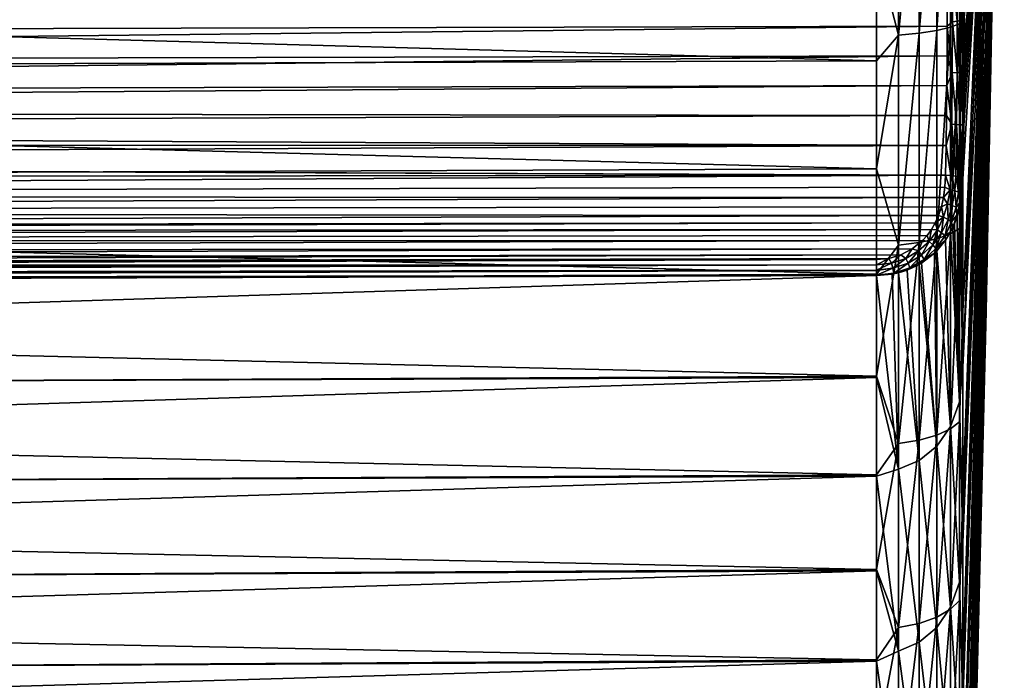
# Model space of a CAD drawing. Header units: metres. Extents: x -147 to 182, y -23 to 81.
# Tile 198 of 212: x 170.42 to 181.7, y -15.06 to -7.5. Entities that reach past the tile are written whole.
import ezdxf

# ---------------------------------------------------------------- set-up
doc = ezdxf.new("R2010")
doc.units = ezdxf.units.M
doc.layers.add('solid_ORA153_SW0001', color=7, linetype='CONTINUOUS')

msp = doc.modelspace()

# ---------------------------------------------------------------- linework, layer by layer
at = {"layer": 'solid_ORA153_SW0001'}
for points in [[(181.492599, -7.564029, 7.755049), (181.699997, 0.000009, 0.000024), (181.492599, -6.64818, 8.55319)], [(181.492615, -8.384755, 6.859383), (181.699997, 0.000009, 0.000024), (181.492599, -7.564029, 7.755049)], [(181.699997, 0.000009, 0.000024), (181.492615, -10.179733, 3.705147), (181.492615, -10.530567, 2.54208)], [(181.492615, -9.700883, 4.821619), (181.492615, -10.179733, 3.705147), (181.699997, 0.000009, 0.000024)], [(181.699997, 0.000009, 0.000024), (181.492615, -10.530567, 2.54208), (181.492615, -10.748973, 1.347046)], [(181.699997, 0.000009, 0.000024), (181.492615, -10.748973, 1.347046), (181.492615, -10.832204, 0.135072)], [(181.699997, 0.000009, 0.000024), (181.492615, -10.832204, 0.135072), (181.492615, -10.779214, -1.0786)], [(181.699997, 0.000009, 0.000024), (181.492615, -10.779214, -1.0786), (181.492615, -10.590669, -2.278708)], [(181.699997, 0.000009, 0.000024), (181.492615, -10.590669, -2.278708), (181.492615, -10.26894, -3.450159)], [(181.699997, 0.000009, 0.000024), (181.492615, -10.26894, -3.450159), (181.492615, -9.818073, -4.578223)], [(181.699997, 0.000009, 0.000024), (181.492615, -9.818073, -4.578223), (181.492615, -9.243738, -5.648712)], [(181.699997, 0.000009, 0.000024), (181.492615, -9.243738, -5.648712), (181.492615, -8.553158, -6.648165)], [(181.699997, 0.000009, 0.000024), (181.492615, -8.553158, -6.648165), (181.492615, -7.755016, -7.564014)], [(181.699997, 0.000009, 0.000024), (181.492615, -7.755016, -7.564014), (181.492615, -6.859351, -8.38474)], [(181.492615, -9.100039, 5.877457), (181.699997, 0.000009, 0.000024), (181.492615, -8.384755, 6.859383)], [(181.492615, -9.700883, 4.821619), (181.699997, 0.000009, 0.000024), (181.492615, -9.100039, 5.877457)], [(181.226532, -8.580991, 19.893017), (181.492599, -4.578238, 9.818106), (181.492599, -3.450175, 10.268972)], [(181.226532, -6.213534, 20.754702), (181.226532, -8.580991, 19.893017), (181.492599, -3.450175, 10.268972)], [(181.226532, -10.832405, 18.762314), (181.492599, -5.648727, 9.243771), (181.492599, -4.578238, 9.818106)], [(181.226532, -8.580991, 19.893017), (181.226532, -10.832405, 18.762314), (181.492599, -4.578238, 9.818106)], [(181.492615, -4.821587, -9.700868), (181.226547, -11.473992, -18.376919), (181.226547, -9.319322, -19.557962)], [(181.235428, -8.705474, -19.481758), (181.492615, -4.821587, -9.700868), (181.226547, -9.319322, -19.557962)], [(181.492615, -4.821587, -9.700868), (181.492615, -5.877425, -9.100023), (181.226547, -11.473992, -18.376919)], [(181.235428, -8.705474, -19.481758), (181.241531, -8.085769, -19.502476), (181.492615, -4.821587, -9.700868)], [(181.241531, -8.085769, -19.502476), (181.243484, -7.777728, -19.549475), (181.492615, -4.821587, -9.700868)], [(181.243484, -7.777728, -19.549475), (181.244675, -7.473694, -19.620792), (181.492615, -4.821587, -9.700868)], [(180.487366, -7.670535, 21.261736), (180.487366, -5.160718, 22.006035), (180.235626, -6.702645, 21.622511)], [(180.723389, -5.148964, 21.908701), (180.487366, -5.160718, 22.006035), (180.487366, -7.670535, 21.261736)], [(180.723389, -7.649635, 21.16568), (180.723389, -5.148964, 21.908701), (180.487366, -7.670535, 21.261736)], [(180.927048, -5.132109, 21.754408), (180.723389, -5.148964, 21.908701), (180.723389, -7.649635, 21.16568)], [(180.927048, -7.618586, 21.013088), (180.927048, -5.132109, 21.754408), (180.723389, -7.649635, 21.16568)], [(181.085052, -5.112877, 21.552816), (180.927048, -5.132109, 21.754408), (180.927048, -7.618586, 21.013088)], [(181.085052, -7.581306, 20.813196), (181.085052, -5.112877, 21.552816), (180.927048, -7.618586, 21.013088)], [(181.187103, -5.094182, 21.316643), (181.085052, -5.112877, 21.552816), (181.085052, -7.581306, 20.813196)], [(181.187103, -7.542132, 20.578291), (181.187103, -5.094182, 21.316643), (181.085052, -7.581306, 20.813196)], [(181.187103, -7.542132, 20.578291), (181.226532, -6.213534, 20.754702), (181.187103, -5.094182, 21.316643)], [(181.226532, -12.937329, 17.377884), (181.492599, -6.64818, 8.55319), (181.492599, -5.648727, 9.243771)], [(181.226532, -10.832405, 18.762314), (181.226532, -12.937329, 17.377884), (181.492599, -5.648727, 9.243771)], [(181.492615, -5.877425, -9.100023), (181.226547, -13.481071, -16.959494), (181.226547, -11.473992, -18.376919)], [(181.492615, -5.877425, -9.100023), (181.492615, -6.859351, -8.38474), (181.226547, -13.481071, -16.959494)], [(181.187103, -7.542132, 20.578291), (181.226532, -8.580991, 19.893017), (181.226532, -6.213534, 20.754702)], [(181.226532, -14.867297, 15.758448), (181.492599, -7.564029, 7.755049), (181.492599, -6.64818, 8.55319)], [(181.226532, -12.937329, 17.377884), (181.226532, -14.867297, 15.758448), (181.492599, -6.64818, 8.55319)], [(138.901733, -6.818697, 21.964167), (180.235626, -7.967237, 21.189184), (180.235626, -6.702645, 21.622511)], [(180.487366, -7.670535, 21.261736), (180.235626, -6.702645, 21.622511), (180.235626, -7.967237, 21.189184)], [(138.901733, -6.818697, 21.964167), (138.901733, -8.104077, 21.523085), (180.235626, -7.967237, 21.189184)], [(181.492615, -6.859351, -8.38474), (181.226547, -15.314744, -15.323914), (181.226547, -13.481071, -16.959494)], [(181.492615, -6.859351, -8.38474), (181.492615, -7.755016, -7.564014), (181.226547, -15.314744, -15.323914)], [(181.106918, -7.521145, -19.799332), (181.04689, -7.242507, -19.898878), (181.106918, -6.965312, -20.001631)], [(181.106918, -6.965312, -20.001631), (181.161728, -6.953626, -19.976334), (181.161728, -7.513837, -19.772442)], [(181.106918, -7.521145, -19.799332), (181.106918, -6.965312, -20.001631), (181.161728, -7.513837, -19.772442)], [(181.161728, -6.953626, -19.976334), (181.205475, -6.935606, -19.937075), (181.205475, -7.502407, -19.730783)], [(181.161728, -7.513837, -19.772442), (181.161728, -6.953626, -19.976334), (181.205475, -7.502407, -19.730783)], [(181.205475, -7.502407, -19.730783), (181.205475, -6.935606, -19.937075), (181.234039, -7.487937, -19.678299)], [(181.04689, -7.242507, -19.898878), (141.561783, -7.671895, -20.124443), (141.586624, -7.353575, -20.224945)], [(181.04689, -7.242507, -19.898878), (181.046341, -7.570966, -19.796133), (141.561783, -7.671895, -20.124443)], [(181.106918, -7.521145, -19.799332), (181.046341, -7.570966, -19.796133), (181.04689, -7.242507, -19.898878)], [(181.103775, -8.101823, -19.686752), (181.046341, -7.570966, -19.796133), (181.106918, -7.521145, -19.799332)], [(181.187103, -7.542132, 20.578291), (181.085052, -7.581306, 20.813196), (181.085052, -9.947136, 19.79191)], [(181.187103, -9.887433, 19.559868), (181.187103, -7.542132, 20.578291), (181.085052, -9.947136, 19.79191)], [(181.103775, -8.101823, -19.686752), (181.106918, -7.521145, -19.799332), (181.158569, -8.099092, -19.659029)], [(181.106918, -7.521145, -19.799332), (181.161728, -7.513837, -19.772442), (181.158569, -8.099092, -19.659029)], [(181.158569, -8.099092, -19.659029), (181.161728, -7.513837, -19.772442), (181.202332, -8.094551, -19.616079)], [(181.161728, -7.513837, -19.772442), (181.205475, -7.502407, -19.730783), (181.202332, -8.094551, -19.616079)], [(181.187103, -9.887433, 19.559868), (181.226532, -8.580991, 19.893017), (181.187103, -7.542132, 20.578291)], [(181.202332, -8.094551, -19.616079), (181.205475, -7.502407, -19.730783), (181.230911, -8.088631, -19.561964)], [(181.205475, -7.502407, -19.730783), (181.234039, -7.487937, -19.678299), (181.230911, -8.088631, -19.561964)], [(181.230911, -8.088631, -19.561964), (181.234039, -7.487937, -19.678299), (181.243484, -7.777728, -19.549475)], [(181.234039, -7.487937, -19.678299), (181.244675, -7.473694, -19.620792), (181.243484, -7.777728, -19.549475)], [(181.046341, -7.570966, -19.796133), (141.482574, -8.004802, -20.051916), (141.561783, -7.671895, -20.124443)], [(181.046341, -7.570966, -19.796133), (181.044739, -7.907475, -19.72394), (141.482574, -8.004802, -20.051916)], [(180.723389, -7.649635, 21.16568), (180.487366, -7.670535, 21.261736), (180.487366, -10.07746, 20.232233)], [(180.723389, -10.047525, 20.138273), (180.723389, -7.649635, 21.16568), (180.487366, -10.07746, 20.232233)], [(180.927048, -7.618586, 21.013088), (180.723389, -7.649635, 21.16568), (180.723389, -10.047525, 20.138273)], [(180.927048, -10.0024, 19.988613), (180.927048, -7.618586, 21.013088), (180.723389, -10.047525, 20.138273)], [(181.085052, -7.581306, 20.813196), (180.927048, -7.618586, 21.013088), (180.927048, -10.0024, 19.988613)], [(181.085052, -9.947136, 19.79191), (181.085052, -7.581306, 20.813196), (180.927048, -10.0024, 19.988613)], [(181.103775, -8.101823, -19.686752), (181.044739, -7.907475, -19.72394), (181.046341, -7.570966, -19.796133)], [(181.226532, -16.596212, 13.925906), (181.492615, -8.384755, 6.859383), (181.492599, -7.564029, 7.755049)], [(181.226532, -14.867297, 15.758448), (181.226532, -16.596212, 13.925906), (181.492599, -7.564029, 7.755049)], [(180.487366, -7.670535, 21.261736), (180.235626, -7.967237, 21.189184), (180.235626, -9.204046, 20.681969)], [(180.487366, -10.07746, 20.232233), (180.487366, -7.670535, 21.261736), (180.235626, -9.204046, 20.681969)], [(181.492615, -7.755016, -7.564014), (181.226547, -16.951422, -13.491221), (181.226547, -15.314744, -15.323914)], [(181.492615, -7.755016, -7.564014), (181.492615, -8.553158, -6.648165), (181.226547, -16.951422, -13.491221)], [(181.230911, -8.088631, -19.561964), (181.243484, -7.777728, -19.549475), (181.241531, -8.085769, -19.502476)], [(138.901733, -8.104077, 21.523085), (180.235626, -9.204046, 20.681969), (180.235626, -7.967237, 21.189184)], [(181.044739, -7.907475, -19.72394), (141.341995, -8.35633, -20.009348), (141.482574, -8.004802, -20.051916)], [(181.044739, -7.907475, -19.72394), (181.042068, -8.249203, -19.682911), (141.341995, -8.35633, -20.009348)], [(181.103775, -8.101823, -19.686752), (181.042068, -8.249203, -19.682911), (181.044739, -7.907475, -19.72394)], [(138.901733, -8.104077, 21.523085), (138.901733, -9.361162, 21.006853), (180.235626, -9.204046, 20.681969)], [(181.097565, -8.692935, -19.666668), (181.042068, -8.249203, -19.682911), (181.103775, -8.101823, -19.686752)], [(181.097565, -8.692935, -19.666668), (181.103775, -8.101823, -19.686752), (181.15239, -8.694839, -19.638893)], [(181.103775, -8.101823, -19.686752), (181.158569, -8.099092, -19.659029), (181.15239, -8.694839, -19.638893)], [(181.15239, -8.694839, -19.638893), (181.158569, -8.099092, -19.659029), (181.196167, -8.697293, -19.595793)], [(181.158569, -8.099092, -19.659029), (181.202332, -8.094551, -19.616079), (181.196167, -8.697293, -19.595793)], [(181.196167, -8.697293, -19.595793), (181.202332, -8.094551, -19.616079), (181.224762, -8.700064, -19.541435)], [(181.202332, -8.094551, -19.616079), (181.230911, -8.088631, -19.561964), (181.224762, -8.700064, -19.541435)], [(181.224762, -8.700064, -19.541435), (181.241531, -8.085769, -19.502476), (181.235428, -8.705474, -19.481758)], [(181.224762, -8.700064, -19.541435), (181.230911, -8.088631, -19.561964), (181.241531, -8.085769, -19.502476)], [(181.042068, -8.249203, -19.682911), (141.245102, -8.539888, -20.000563), (141.341995, -8.35633, -20.009348)], [(181.042068, -8.249203, -19.682911), (181.038376, -8.593291, -19.673393), (141.245102, -8.539888, -20.000563)], [(181.097565, -8.692935, -19.666668), (181.038376, -8.593291, -19.673393), (181.042068, -8.249203, -19.682911)], [(181.226532, -18.100691, 11.905041), (181.492615, -9.100039, 5.877457), (181.492615, -8.384755, 6.859383)], [(181.226532, -16.596212, 13.925906), (181.226532, -18.100691, 11.905041), (181.492615, -8.384755, 6.859383)], [(181.038376, -8.593291, -19.673393), (141.128052, -8.728721, -20.00103), (141.245102, -8.539888, -20.000563)], [(181.492615, -8.553158, -6.648165), (181.226547, -18.370056, -11.484987), (181.226547, -16.951422, -13.491221)], [(181.492615, -8.553158, -6.648165), (181.492615, -9.243738, -5.648712), (181.226547, -18.370056, -11.484987)], [(181.038376, -8.593291, -19.673393), (181.033707, -8.936816, -19.695477), (141.128052, -8.728721, -20.00103)], [(181.097565, -8.692935, -19.666668), (181.033707, -8.936816, -19.695477), (181.038376, -8.593291, -19.673393)], [(181.187103, -9.887433, 19.559868), (181.226532, -10.832405, 18.762314), (181.226532, -8.580991, 19.893017)], [(181.033707, -8.936816, -19.695477), (140.988815, -8.922152, -20.011499), (141.128052, -8.728721, -20.00103)], [(181.097565, -8.692935, -19.666668), (181.088547, -9.279829, -19.739548), (181.033707, -8.936816, -19.695477)], [(181.097565, -8.692935, -19.666668), (181.103165, -9.281148, -19.734303), (181.088547, -9.279829, -19.739548)], [(181.097565, -8.692935, -19.666668), (181.143372, -9.286287, -19.712498), (181.103165, -9.281148, -19.734303)], [(181.097565, -8.692935, -19.666668), (181.15239, -8.694839, -19.638893), (181.143372, -9.286287, -19.712498)], [(181.15239, -8.694839, -19.638893), (181.167007, -9.290668, -19.693039), (181.143372, -9.286287, -19.712498)], [(181.15239, -8.694839, -19.638893), (181.187164, -9.295646, -19.670378), (181.167007, -9.290668, -19.693039)], [(181.15239, -8.694839, -19.638893), (181.196167, -8.697293, -19.595793), (181.187164, -9.295646, -19.670378)], [(181.196167, -8.697293, -19.595793), (181.210236, -9.304046, -19.631235), (181.187164, -9.295646, -19.670378)], [(181.196167, -8.697293, -19.595793), (181.21579, -9.307019, -19.61717), (181.210236, -9.304046, -19.631235)], [(181.196167, -8.697293, -19.595793), (181.224762, -8.700064, -19.541435), (181.21579, -9.307019, -19.61717)], [(181.224762, -8.700064, -19.541435), (181.226547, -9.319322, -19.557962), (181.21579, -9.307019, -19.61717)], [(181.224762, -8.700064, -19.541435), (181.235428, -8.705474, -19.481758), (181.226547, -9.319322, -19.557962)], [(181.033707, -8.936816, -19.695477), (140.825485, -9.118988, -20.032614), (140.988815, -8.922152, -20.011499)], [(181.033707, -8.936816, -19.695477), (181.028107, -9.276885, -19.748974), (140.825485, -9.118988, -20.032614)], [(181.088547, -9.279829, -19.739548), (181.028107, -9.276885, -19.748974), (181.033707, -8.936816, -19.695477)], [(181.028107, -9.276885, -19.748974), (140.636703, -9.316921, -20.064663), (140.81842, -9.126893, -20.033686)], [(181.028107, -9.276885, -19.748974), (140.81842, -9.126893, -20.033686), (140.825485, -9.118988, -20.032614)], [(181.226532, -19.360388, 9.723181), (181.492615, -9.700883, 4.821619), (181.492615, -9.100039, 5.877457)], [(181.226532, -18.100691, 11.905041), (181.226532, -19.360388, 9.723181), (181.492615, -9.100039, 5.877457)], [(138.901733, -9.361162, 21.006853), (180.235626, -10.408761, 20.102636), (180.235626, -9.204046, 20.681969)], [(180.487366, -10.07746, 20.232233), (180.235626, -9.204046, 20.681969), (180.235626, -10.408761, 20.102636)], [(181.492615, -9.243738, -5.648712), (181.226547, -19.552395, -9.331012), (181.226547, -18.370056, -11.484987)], [(181.492615, -9.243738, -5.648712), (181.492615, -9.818073, -4.578223), (181.226547, -19.552395, -9.331012)], [(181.028107, -9.276885, -19.748974), (140.422333, -9.512394, -20.107235), (140.636703, -9.316921, -20.064663)], [(181.028107, -9.276885, -19.748974), (181.020523, -9.411526, -19.779171), (140.422333, -9.512394, -20.107235)], [(181.078186, -9.443194, -19.776917), (181.020523, -9.411526, -19.779171), (181.028107, -9.276885, -19.748974)], [(181.078186, -9.443194, -19.776917), (181.028107, -9.276885, -19.748974), (181.088547, -9.279829, -19.739548)], [(181.078186, -9.443194, -19.776917), (181.088547, -9.279829, -19.739548), (181.132736, -9.455453, -19.751343)], [(181.088547, -9.279829, -19.739548), (181.103165, -9.281148, -19.734303), (181.132736, -9.455453, -19.751343)], [(181.103165, -9.281148, -19.734303), (181.143372, -9.286287, -19.712498), (181.132736, -9.455453, -19.751343)], [(181.132736, -9.455453, -19.751343), (181.143372, -9.286287, -19.712498), (181.176315, -9.470339, -19.710608)], [(181.143372, -9.286287, -19.712498), (181.167007, -9.290668, -19.693039), (181.176315, -9.470339, -19.710608)], [(181.167007, -9.290668, -19.693039), (181.187164, -9.295646, -19.670378), (181.176315, -9.470339, -19.710608)], [(181.176315, -9.470339, -19.710608), (181.187164, -9.295646, -19.670378), (181.208344, -9.450626, -19.649576)], [(181.187164, -9.295646, -19.670378), (181.210236, -9.304046, -19.631235), (181.208344, -9.450626, -19.649576)], [(181.210236, -9.304046, -19.631235), (181.21579, -9.307019, -19.61717), (181.208344, -9.450626, -19.649576)], [(181.21579, -9.307019, -19.61717), (181.217606, -9.466178, -19.608271), (181.208344, -9.450626, -19.649576)], [(181.21579, -9.307019, -19.61717), (181.226547, -9.319322, -19.557962), (181.217606, -9.466178, -19.608271)], [(181.217606, -9.466178, -19.608271), (181.226547, -9.319322, -19.557962), (181.226547, -11.473992, -18.376919)], [(138.901733, -9.361162, 21.006853), (138.901733, -10.585561, 20.417274), (180.235626, -10.408761, 20.102636)], [(181.020523, -9.411526, -19.779171), (181.003708, -9.531849, -19.810686), (140.422333, -9.512394, -20.107235)], [(181.078186, -9.443194, -19.776917), (181.003708, -9.531849, -19.810686), (181.020523, -9.411526, -19.779171)], [(181.05101, -9.603247, -19.821192), (181.003708, -9.531849, -19.810686), (181.078186, -9.443194, -19.776917)], [(181.05101, -9.603247, -19.821192), (181.078186, -9.443194, -19.776917), (181.10466, -9.62207, -19.797804)], [(181.078186, -9.443194, -19.776917), (181.132736, -9.455453, -19.751343), (181.10466, -9.62207, -19.797804)], [(181.10466, -9.62207, -19.797804), (181.132736, -9.455453, -19.751343), (181.147522, -9.643074, -19.759052)], [(181.132736, -9.455453, -19.751343), (181.176315, -9.470339, -19.710608), (181.147522, -9.643074, -19.759052)], [(181.147522, -9.643074, -19.759052), (181.176315, -9.470339, -19.710608), (181.189682, -9.593499, -19.68759)], [(181.176315, -9.470339, -19.710608), (181.208344, -9.450626, -19.649576), (181.189682, -9.593499, -19.68759)], [(181.208344, -9.450626, -19.649576), (181.197601, -9.599741, -19.659298), (181.189682, -9.593499, -19.68759)], [(181.208344, -9.450626, -19.649576), (181.217606, -9.466178, -19.608271), (181.197601, -9.599741, -19.659298)], [(181.217606, -9.466178, -19.608271), (181.226547, -11.473992, -18.376919), (181.197601, -9.599741, -19.659298)], [(181.003708, -9.531849, -19.810686), (140.184402, -9.700322, -20.158764), (140.422333, -9.512394, -20.107235)], [(181.003708, -9.531849, -19.810686), (180.978836, -9.639217, -19.84252), (140.184402, -9.700322, -20.158764)], [(181.05101, -9.603247, -19.821192), (180.978836, -9.639217, -19.84252), (181.003708, -9.531849, -19.810686)], [(180.978836, -9.639217, -19.84252), (180.946884, -9.735164, -19.874018), (140.184402, -9.700322, -20.158764)], [(181.003845, -9.757421, -19.871298), (180.946884, -9.735164, -19.874018), (180.978836, -9.639217, -19.84252)], [(181.003845, -9.757421, -19.871298), (180.978836, -9.639217, -19.84252), (181.05101, -9.603247, -19.821192)], [(181.003845, -9.757421, -19.871298), (181.05101, -9.603247, -19.821192), (181.055634, -9.78353, -19.850889)], [(181.05101, -9.603247, -19.821192), (181.10466, -9.62207, -19.797804), (181.055634, -9.78353, -19.850889)], [(181.055634, -9.78353, -19.850889), (181.10466, -9.62207, -19.797804), (181.097015, -9.811192, -19.814789)], [(181.10466, -9.62207, -19.797804), (181.147522, -9.643074, -19.759052), (181.097015, -9.811192, -19.814789)], [(181.097015, -9.811192, -19.814789), (181.147522, -9.643074, -19.759052), (181.157837, -9.734391, -19.730869)], [(181.147522, -9.643074, -19.759052), (181.189682, -9.593499, -19.68759), (181.157837, -9.734391, -19.730869)], [(181.189682, -9.593499, -19.68759), (181.186905, -9.648948, -19.679394), (181.157837, -9.734391, -19.730869)], [(181.157837, -9.734391, -19.730869), (181.186905, -9.648948, -19.679394), (181.160599, -9.743407, -19.719873)], [(181.160599, -9.743407, -19.719873), (181.186905, -9.648948, -19.679394), (181.187119, -11.87199, -18.422915)], [(181.189682, -9.593499, -19.68759), (181.197601, -9.599741, -19.659298), (181.186905, -9.648948, -19.679394)], [(181.197601, -9.599741, -19.659298), (181.226547, -11.473992, -18.376919), (181.186905, -9.648948, -19.679394)], [(181.186905, -9.648948, -19.679394), (181.226547, -11.473992, -18.376919), (181.187119, -11.87199, -18.422915)], [(180.946884, -9.735164, -19.874018), (139.928131, -9.874285, -20.216143), (140.184402, -9.700322, -20.158764)], [(180.946884, -9.735164, -19.874018), (180.908676, -9.820816, -19.904646), (139.928131, -9.874285, -20.216143)], [(181.003845, -9.757421, -19.871298), (180.908676, -9.820816, -19.904646), (180.946884, -9.735164, -19.874018)], [(180.933716, -9.902139, -19.925285), (180.908676, -9.820816, -19.904646), (181.003845, -9.757421, -19.871298)], [(180.933716, -9.902139, -19.925285), (181.003845, -9.757421, -19.871298), (180.982208, -9.936081, -19.908657)], [(181.003845, -9.757421, -19.871298), (181.055634, -9.78353, -19.850889), (180.982208, -9.936081, -19.908657)], [(180.982208, -9.936081, -19.908657), (181.055634, -9.78353, -19.850889), (181.020935, -9.97078, -19.87586)], [(181.055634, -9.78353, -19.850889), (181.097015, -9.811192, -19.814789), (181.020935, -9.97078, -19.87586)], [(181.020935, -9.97078, -19.87586), (181.097015, -9.811192, -19.814789), (181.08461, -9.923854, -19.80442)], [(181.097015, -9.811192, -19.814789), (181.109756, -9.873479, -19.779856), (181.08461, -9.923854, -19.80442)], [(181.097015, -9.811192, -19.814789), (181.157837, -9.734391, -19.730869), (181.109756, -9.873479, -19.779856)], [(181.157837, -9.734391, -19.730869), (181.128616, -9.8306, -19.759531), (181.109756, -9.873479, -19.779856)], [(181.157837, -9.734391, -19.730869), (181.160599, -9.743407, -19.719873), (181.128616, -9.8306, -19.759531)], [(181.128616, -9.8306, -19.759531), (181.160599, -9.743407, -19.719873), (181.187119, -11.87199, -18.422915)], [(181.492615, -9.700883, 4.821619), (181.226532, -20.358269, 7.409831), (181.492615, -10.179733, 3.705147)], [(181.226532, -19.360388, 9.723181), (181.226532, -20.358269, 7.409831), (181.492615, -9.700883, 4.821619)], [(180.864868, -9.897076, -19.933968), (139.662308, -10.027542, -20.274818), (139.834991, -9.931005, -20.236946)], [(180.864868, -9.897076, -19.933968), (180.816086, -9.964671, -19.961628), (139.662308, -10.027542, -20.274818)], [(180.908676, -9.820816, -19.904646), (139.834991, -9.931005, -20.236946), (139.928131, -9.874285, -20.216143)], [(180.908676, -9.820816, -19.904646), (180.864868, -9.897076, -19.933968), (139.834991, -9.931005, -20.236946)], [(180.838303, -10.032699, -19.980097), (180.816086, -9.964671, -19.961628), (180.864868, -9.897076, -19.933968)], [(180.838303, -10.032699, -19.980097), (180.864868, -9.897076, -19.933968), (180.933716, -9.902139, -19.925285)], [(180.838303, -10.032699, -19.980097), (180.933716, -9.902139, -19.925285), (180.881561, -10.074649, -19.967888)], [(180.933716, -9.902139, -19.925285), (180.864868, -9.897076, -19.933968), (180.908676, -9.820816, -19.904646)], [(180.933716, -9.902139, -19.925285), (180.982208, -9.936081, -19.908657), (180.881561, -10.074649, -19.967888)], [(181.020935, -9.97078, -19.87586), (181.08461, -9.923854, -19.80442), (181.027191, -10.018338, -19.852564)], [(181.08461, -9.923854, -19.80442), (181.085068, -12.152711, -18.519585), (181.027191, -10.018338, -19.852564)], [(181.187119, -11.87199, -18.422915), (181.08461, -9.923854, -19.80442), (181.109756, -9.873479, -19.779856)], [(181.187119, -11.87199, -18.422915), (181.085068, -12.152711, -18.519585), (181.08461, -9.923854, -19.80442)], [(181.187103, -9.887433, 19.559868), (181.085052, -9.947136, 19.79191), (181.085052, -12.178351, 18.502781)], [(181.187103, -12.098165, 18.27523), (181.187103, -9.887433, 19.559868), (181.085052, -12.178351, 18.502781)], [(181.128616, -9.8306, -19.759531), (181.187119, -11.87199, -18.422915), (181.109756, -9.873479, -19.779856)], [(181.187103, -12.098165, 18.27523), (181.226532, -10.832405, 18.762314), (181.187103, -9.887433, 19.559868)], [(181.492615, -9.818073, -4.578223), (181.226547, -20.483227, -7.057014), (181.226547, -19.552395, -9.331012)], [(181.492615, -9.818073, -4.578223), (181.492615, -10.26894, -3.450159), (181.226547, -20.483227, -7.057014)], [(180.762909, -10.024106, -19.987293), (139.397339, -10.155153, -20.329844), (139.662308, -10.027542, -20.274818)], [(180.762909, -10.024106, -19.987293), (180.645035, -10.120334, -20.031652), (139.397339, -10.155153, -20.329844)], [(180.816086, -9.964671, -19.961628), (180.762909, -10.024106, -19.987293), (139.662308, -10.027542, -20.274818)], [(180.717026, -10.143332, -20.031361), (180.645035, -10.120334, -20.031652), (180.762909, -10.024106, -19.987293)], [(180.717026, -10.143332, -20.031361), (180.762909, -10.024106, -19.987293), (180.838303, -10.032699, -19.980097)], [(180.717026, -10.143332, -20.031361), (180.838303, -10.032699, -19.980097), (180.752701, -10.192833, -20.023796)], [(180.927048, -10.0024, 19.988613), (180.723389, -10.047525, 20.138273), (180.723404, -12.310414, 18.840286)], [(180.927048, -12.25143, 18.694786), (180.927048, -10.0024, 19.988613), (180.723404, -12.310414, 18.840286)], [(180.838303, -10.032699, -19.980097), (180.881561, -10.074649, -19.967888), (180.752701, -10.192833, -20.023796)], [(180.838303, -10.032699, -19.980097), (180.762909, -10.024106, -19.987293), (180.816086, -9.964671, -19.961628)], [(180.881561, -10.074649, -19.967888), (180.982208, -9.936081, -19.908657), (180.916107, -10.116446, -19.93891)], [(180.982208, -9.936081, -19.908657), (181.020935, -9.97078, -19.87586), (180.916107, -10.116446, -19.93891)], [(180.916107, -10.116446, -19.93891), (181.020935, -9.97078, -19.87586), (181.027191, -10.018338, -19.852564)], [(180.916107, -10.116446, -19.93891), (181.027191, -10.018338, -19.852564), (180.926788, -10.140825, -19.919014)], [(181.085068, -12.152711, -18.519585), (180.926788, -10.140825, -19.919014), (181.027191, -10.018338, -19.852564)], [(181.085052, -9.947136, 19.79191), (180.927048, -10.0024, 19.988613), (180.927048, -12.25143, 18.694786)], [(181.085052, -12.178351, 18.502781), (181.085052, -9.947136, 19.79191), (180.927048, -12.25143, 18.694786)], [(180.645035, -10.120334, -20.031652), (139.142044, -10.255481, -20.377333), (139.397339, -10.155153, -20.329844)], [(180.645035, -10.120334, -20.031652), (180.514496, -10.188272, -20.065273), (139.142044, -10.255481, -20.377333)], [(180.487366, -10.07746, 20.232233), (180.235626, -10.408761, 20.102636), (180.235626, -11.57718, 19.453203)], [(180.487366, -12.349206, 18.931335), (180.487366, -10.07746, 20.232233), (180.235626, -11.57718, 19.453203)], [(180.723389, -10.047525, 20.138273), (180.487366, -10.07746, 20.232233), (180.487366, -12.349206, 18.931335)], [(180.723404, -12.310414, 18.840286), (180.723389, -10.047525, 20.138273), (180.487366, -12.349206, 18.931335)], [(180.572128, -10.22804, -20.073889), (180.514496, -10.188272, -20.065273), (180.645035, -10.120334, -20.031652)], [(180.572128, -10.22804, -20.073889), (180.645035, -10.120334, -20.031652), (180.717026, -10.143332, -20.031361)], [(180.572128, -10.22804, -20.073889), (180.717026, -10.143332, -20.031361), (180.597763, -10.283822, -20.070536)], [(180.717026, -10.143332, -20.031361), (180.752701, -10.192833, -20.023796), (180.597763, -10.283822, -20.070536)], [(180.752701, -10.192833, -20.023796), (180.881561, -10.074649, -19.967888), (180.781158, -10.241254, -19.998795)], [(180.881561, -10.074649, -19.967888), (180.916107, -10.116446, -19.93891), (180.781158, -10.241254, -19.998795)], [(180.781158, -10.241254, -19.998795), (180.916107, -10.116446, -19.93891), (180.899841, -10.167369, -19.93404)], [(180.916107, -10.116446, -19.93891), (180.926788, -10.140825, -19.919014), (180.899841, -10.167369, -19.93404)], [(180.899841, -10.167369, -19.93404), (180.926788, -10.140825, -19.919014), (180.927078, -12.378877, -18.610594)], [(181.085068, -12.152711, -18.519585), (180.927078, -12.378877, -18.610594), (180.926788, -10.140825, -19.919014)], [(180.375809, -10.228587, -20.086428), (138.901199, -10.349297, -20.42499), (138.901215, -10.330064, -20.415291)], [(159.590958, -10.305183, -20.264336), (138.901199, -10.349297, -20.42499), (180.375809, -10.228587, -20.086428)], [(180.514496, -10.188272, -20.065273), (138.901215, -10.330064, -20.415291), (139.142044, -10.255481, -20.377333)], [(180.514496, -10.188272, -20.065273), (180.375809, -10.228587, -20.086428), (138.901215, -10.330064, -20.415291)], [(180.375809, -10.228587, -20.086428), (180.235077, -10.242011, -20.094234), (159.590958, -10.305183, -20.264336)], [(180.235428, -10.302173, -20.113897), (159.590958, -10.305183, -20.264336), (180.235077, -10.242011, -20.094234)], [(180.235428, -10.302173, -20.113897), (180.235077, -10.242011, -20.094234), (180.375809, -10.228587, -20.086428)], [(180.408829, -10.281504, -20.10256), (180.235428, -10.302173, -20.113897), (180.375809, -10.228587, -20.086428)], [(180.408829, -10.281504, -20.10256), (180.375809, -10.228587, -20.086428), (180.514496, -10.188272, -20.065273)], [(180.408829, -10.281504, -20.10256), (180.514496, -10.188272, -20.065273), (180.572128, -10.22804, -20.073889)], [(180.408829, -10.281504, -20.10256), (180.572128, -10.22804, -20.073889), (180.422333, -10.34148, -20.102207)], [(180.572128, -10.22804, -20.073889), (180.597763, -10.283822, -20.070536), (180.422333, -10.34148, -20.102207)], [(180.597763, -10.283822, -20.070536), (180.752701, -10.192833, -20.023796), (180.618179, -10.337711, -20.049114)], [(180.752701, -10.192833, -20.023796), (180.781158, -10.241254, -19.998795), (180.618179, -10.337711, -20.049114)], [(180.618179, -10.337711, -20.049114), (180.781158, -10.241254, -19.998795), (180.723282, -10.298009, -20.011381)], [(180.781158, -10.241254, -19.998795), (180.751953, -10.280987, -20.000978), (180.723282, -10.298009, -20.011381)], [(180.899841, -10.167369, -19.93404), (180.927078, -12.378877, -18.610594), (180.751953, -10.280987, -20.000978)], [(180.781158, -10.241254, -19.998795), (180.899841, -10.167369, -19.93404), (180.751953, -10.280987, -20.000978)], [(181.492615, -10.179733, 3.705147), (181.226532, -20.358269, 7.409831), (181.226532, -21.066368, 5.05695)], [(181.492615, -10.530567, 2.54208), (181.492615, -10.179733, 3.705147), (181.226532, -21.066368, 5.05695)], [(180.235428, -10.302173, -20.113897), (138.901199, -10.368472, -20.434801), (159.590958, -10.305183, -20.264336)], [(138.901535, -10.428449, -20.454493), (138.901199, -10.368472, -20.434801), (180.235428, -10.302173, -20.113897)], [(138.901535, -10.428449, -20.454493), (180.235428, -10.302173, -20.113897), (180.235611, -10.361592, -20.114367)], [(138.901733, -10.491755, -20.454483), (138.901535, -10.428449, -20.454493), (180.235611, -10.361592, -20.114367)], [(138.901733, -10.491755, -20.454483), (180.235611, -10.361592, -20.114367), (180.235626, -10.365466, -20.113777)], [(138.901733, -10.491755, -20.454483), (180.235626, -10.365466, -20.113777), (180.235641, -10.420408, -20.096462)], [(180.408829, -10.281504, -20.10256), (180.235611, -10.361592, -20.114367), (180.235428, -10.302173, -20.113897)], [(180.408829, -10.281504, -20.10256), (180.422333, -10.34148, -20.102207), (180.235611, -10.361592, -20.114367)], [(180.422333, -10.34148, -20.102207), (180.235626, -10.365466, -20.113777), (180.235611, -10.361592, -20.114367)], [(180.422333, -10.34148, -20.102207), (180.235641, -10.420408, -20.096462), (180.235626, -10.365466, -20.113777)], [(180.422333, -10.34148, -20.102207), (180.433044, -10.399001, -20.083326), (180.235641, -10.420408, -20.096462)], [(180.422333, -10.34148, -20.102207), (180.597763, -10.283822, -20.070536), (180.433044, -10.399001, -20.083326)], [(180.597763, -10.283822, -20.070536), (180.618179, -10.337711, -20.049114), (180.433044, -10.399001, -20.083326)], [(180.433044, -10.399001, -20.083326), (180.618179, -10.337711, -20.049114), (180.487259, -10.393334, -20.071785)], [(180.618179, -10.337711, -20.049114), (180.588684, -10.361201, -20.050978), (180.487259, -10.393334, -20.071785)], [(180.723419, -12.543172, -18.686085), (180.487259, -10.393334, -20.071785), (180.588684, -10.361201, -20.050978)], [(180.723282, -10.298009, -20.011381), (180.723419, -12.543172, -18.686085), (180.588684, -10.361201, -20.050978)], [(180.618179, -10.337711, -20.049114), (180.723282, -10.298009, -20.011381), (180.588684, -10.361201, -20.050978)], [(180.927078, -12.378877, -18.610594), (180.723282, -10.298009, -20.011381), (180.751953, -10.280987, -20.000978)], [(180.927078, -12.378877, -18.610594), (180.723419, -12.543172, -18.686085), (180.723282, -10.298009, -20.011381)], [(181.492615, -10.26894, -3.450159), (181.226532, -21.150576, -4.692256), (181.226547, -20.483227, -7.057014)], [(181.492615, -10.26894, -3.450159), (181.492615, -10.590669, -2.278708), (181.226532, -21.150576, -4.692256)], [(138.901733, -10.585561, 20.417274), (180.235626, -11.57718, 19.453203), (180.235626, -10.408761, 20.102636)], [(138.901733, -10.491755, -20.454483), (180.235641, -10.420408, -20.096462), (159.651337, -10.488451, -20.263626)], [(138.901749, -11.74036, -19.77581), (180.235641, -10.425553, -20.093885), (180.235641, -11.593429, -19.443478)], [(159.651337, -10.488451, -20.263626), (180.235641, -10.425553, -20.093885), (138.901749, -11.74036, -19.77581)], [(180.235641, -10.420408, -20.096462), (180.235641, -10.425553, -20.093885), (159.651337, -10.488451, -20.263626)], [(180.433044, -10.399001, -20.083326), (180.414917, -10.409188, -20.082329), (180.235641, -10.425553, -20.093885)], [(180.433044, -10.399001, -20.083326), (180.235641, -10.425553, -20.093885), (180.235641, -10.420408, -20.096462)], [(180.414917, -10.409188, -20.082329), (180.487381, -12.642433, -18.73674), (180.235641, -10.425553, -20.093885)], [(180.487381, -12.642433, -18.73674), (180.235641, -11.593429, -19.443478), (180.235641, -10.425553, -20.093885)], [(180.414917, -10.409188, -20.082329), (180.487259, -10.393334, -20.071785), (180.487381, -12.642433, -18.73674)], [(180.433044, -10.399001, -20.083326), (180.487259, -10.393334, -20.071785), (180.414917, -10.409188, -20.082329)], [(180.723419, -12.543172, -18.686085), (180.487381, -12.642433, -18.73674), (180.487259, -10.393334, -20.071785)], [(138.901733, -10.585561, 20.417274), (138.901733, -11.773001, 19.756407), (180.235626, -11.57718, 19.453203)], [(181.492615, -10.748973, 1.347046), (181.492615, -10.530567, 2.54208), (181.226532, -21.066368, 5.05695)], [(181.492615, -10.590669, -2.278708), (181.226532, -21.545866, -2.267137), (181.226532, -21.150576, -4.692256)], [(181.492615, -10.590669, -2.278708), (181.492615, -10.779214, -1.0786), (181.226532, -21.545866, -2.267137)], [(181.492615, -10.748973, 1.347046), (181.226532, -21.066368, 5.05695), (181.226532, -21.503489, 2.639019)], [(181.492615, -10.832204, 0.135072), (181.492615, -10.748973, 1.347046), (181.226532, -21.503489, 2.639019)], [(181.492615, -10.779214, -1.0786), (181.226532, -21.664011, 0.187144), (181.226532, -21.545866, -2.267137)], [(181.492615, -10.779214, -1.0786), (181.492615, -10.832204, 0.135072), (181.226532, -21.664011, 0.187144)], [(181.187103, -12.098165, 18.27523), (181.226532, -12.937329, 17.377884), (181.226532, -10.832405, 18.762314)], [(181.492615, -10.832204, 0.135072), (181.226532, -21.503489, 2.639019), (181.226532, -21.664011, 0.187144)], [(181.187119, -11.87199, -18.422915), (181.226547, -11.473992, -18.376919), (181.226547, -13.481071, -16.959494)], [(138.901733, -11.773001, 19.756407), (180.235626, -12.705228, 18.735937), (180.235626, -11.57718, 19.453203)], [(138.901749, -12.887897, -19.047857), (180.235641, -11.593429, -19.443478), (180.235641, -12.720878, -18.725269)], [(138.901749, -12.887897, -19.047857), (138.901749, -11.74036, -19.77581), (180.235641, -11.593429, -19.443478)], [(180.487366, -12.349206, 18.931335), (180.235626, -11.57718, 19.453203), (180.235626, -12.705228, 18.735937)], [(180.487381, -12.642433, -18.73674), (180.235641, -12.720878, -18.725269), (180.235641, -11.593429, -19.443478)], [(138.901733, -11.773001, 19.756407), (138.901733, -12.919333, 19.02656), (180.235626, -12.705228, 18.735937)], [(181.187119, -11.87199, -18.422915), (181.187119, -13.936808, -16.914885), (181.085068, -12.152711, -18.519585)], [(181.187119, -11.87199, -18.422915), (181.226547, -13.481071, -16.959494), (181.187119, -13.936808, -16.914885)], [(181.085052, -12.178351, 18.502781), (180.927048, -12.25143, 18.694786), (180.927063, -14.335367, 17.149044)], [(181.085052, -14.244756, 16.963253), (181.085052, -12.178351, 18.502781), (180.927063, -14.335367, 17.149044)], [(181.085068, -12.152711, -18.519585), (181.085068, -14.221247, -16.98292), (180.927078, -12.378877, -18.610594)], [(181.187103, -12.098165, 18.27523), (181.085052, -12.178351, 18.502781), (181.085052, -14.244756, 16.963253)], [(181.187103, -14.144238, 16.741865), (181.187103, -12.098165, 18.27523), (181.085052, -14.244756, 16.963253)], [(181.187119, -13.936808, -16.914885), (181.085068, -14.221247, -16.98292), (181.085068, -12.152711, -18.519585)], [(181.187103, -14.144238, 16.741865), (181.226532, -12.937329, 17.377884), (181.187103, -12.098165, 18.27523)], [(180.927048, -12.25143, 18.694786), (180.723404, -12.310414, 18.840286), (180.723404, -14.4079, 17.28916)], [(180.927063, -14.335367, 17.149044), (180.927048, -12.25143, 18.694786), (180.723404, -14.4079, 17.28916)], [(180.487366, -12.349206, 18.931335), (180.235626, -12.705228, 18.735937), (180.235626, -13.788973, 17.953337)], [(180.487366, -14.455299, 17.376493), (180.487366, -12.349206, 18.931335), (180.235626, -13.788973, 17.953337)], [(180.723404, -12.310414, 18.840286), (180.487366, -12.349206, 18.931335), (180.487366, -14.455299, 17.376493)], [(180.723404, -14.4079, 17.28916), (180.723404, -12.310414, 18.840286), (180.487366, -14.455299, 17.376493)], [(180.927078, -12.378877, -18.610594), (180.927078, -14.452205, -17.050648), (180.723419, -12.543172, -18.686085)], [(181.085068, -14.221247, -16.98292), (180.927078, -14.452205, -17.050648), (180.927078, -12.378877, -18.610594)], [(180.723419, -12.543172, -18.686085), (180.723419, -14.621254, -17.109058), (180.487381, -12.642433, -18.73674)], [(180.927078, -14.452205, -17.050648), (180.723419, -14.621254, -17.109058), (180.723419, -12.543172, -18.686085)], [(138.901733, -12.919333, 19.02656), (180.235626, -13.788973, 17.953337), (180.235626, -12.705228, 18.735937)], [(138.901749, -13.990434, -18.253397), (180.235641, -12.720878, -18.725269), (180.235641, -13.803968, -17.941763)], [(138.901749, -13.990434, -18.253397), (138.901749, -12.887897, -19.047857), (180.235641, -12.720878, -18.725269)], [(180.487381, -12.642433, -18.73674), (180.487381, -14.724066, -17.1493), (180.235641, -12.720878, -18.725269)], [(180.487381, -14.724066, -17.1493), (180.235641, -13.803968, -17.941763), (180.235641, -12.720878, -18.725269)], [(180.723419, -14.621254, -17.109058), (180.487381, -14.724066, -17.1493), (180.487381, -12.642433, -18.73674)], [(138.901733, -12.919333, 19.02656), (138.901733, -14.020557, 18.23028), (180.235626, -13.788973, 17.953337)], [(181.187103, -14.144238, 16.741865), (181.226532, -14.867297, 15.758448), (181.226532, -12.937329, 17.377884)], [(181.187119, -13.936808, -16.914885), (181.226547, -13.481071, -16.959494), (181.226547, -15.314744, -15.323914)], [(138.901733, -14.020557, 18.23028), (180.235626, -14.824635, 17.108133), (180.235626, -13.788973, 17.953337)], [(138.901749, -15.044122, -17.395205), (180.235641, -13.803968, -17.941763), (180.235641, -14.838923, -17.095695)], [(138.901749, -15.044122, -17.395205), (138.901749, -13.990434, -18.253397), (180.235641, -13.803968, -17.941763)], [(180.487366, -14.455299, 17.376493), (180.235626, -13.788973, 17.953337), (180.235626, -14.824635, 17.108133)], [(180.487381, -14.724066, -17.1493), (180.235641, -14.838923, -17.095695), (180.235641, -13.803968, -17.941763)], [(181.187119, -13.936808, -16.914885), (181.187119, -15.811943, -15.176641), (181.085068, -14.221247, -16.98292)], [(181.187119, -13.936808, -16.914885), (181.226547, -15.314744, -15.323914), (181.187119, -15.811943, -15.176641)], [(138.901733, -14.020557, 18.23028), (138.901733, -15.072827, 17.370348), (180.235626, -14.824635, 17.108133)], [(181.187103, -14.144238, 16.741865), (181.085052, -14.244756, 16.963253), (181.085052, -16.118387, 15.19416)], [(181.187103, -15.997806, 14.980642), (181.187103, -14.144238, 16.741865), (181.085052, -16.118387, 15.19416)], [(181.187103, -15.997806, 14.980642), (181.226532, -14.867297, 15.758448), (181.187103, -14.144238, 16.741865)], [(181.085052, -14.244756, 16.963253), (180.927063, -14.335367, 17.149044), (180.927063, -16.226133, 15.372212)], [(181.085052, -16.118387, 15.19416), (181.085052, -14.244756, 16.963253), (180.927063, -16.226133, 15.372212)], [(181.085068, -14.221247, -16.98292), (181.085068, -16.097324, -15.216425), (180.927078, -14.452205, -17.050648)], [(181.187119, -15.811943, -15.176641), (181.085068, -16.097324, -15.216425), (181.085068, -14.221247, -16.98292)], [(180.723404, -14.4079, 17.28916), (180.487366, -14.455299, 17.376493), (180.487366, -16.367491, 15.588566)], [(180.723404, -16.311798, 15.505733), (180.723404, -14.4079, 17.28916), (180.487366, -16.367491, 15.588566)], [(180.927063, -14.335367, 17.149044), (180.723404, -14.4079, 17.28916), (180.723404, -16.311798, 15.505733)], [(180.927063, -16.226133, 15.372212), (180.927063, -14.335367, 17.149044), (180.723404, -16.311798, 15.505733)], [(180.487366, -14.455299, 17.376493), (180.235626, -14.824635, 17.108133), (180.235626, -15.808602, 16.203274)], [(180.487366, -16.367491, 15.588566), (180.487366, -14.455299, 17.376493), (180.235626, -15.808602, 16.203274)], [(180.927078, -14.452205, -17.050648), (180.927063, -16.330786, -15.260941), (180.723419, -14.621254, -17.109058)], [(181.085068, -16.097324, -15.216425), (180.927063, -16.330786, -15.260941), (180.927078, -14.452205, -17.050648)], [(180.723419, -14.621254, -17.109058), (180.723419, -16.502884, -15.302153), (180.487381, -14.724066, -17.1493)], [(180.927063, -16.330786, -15.260941), (180.723419, -16.502884, -15.302153), (180.723419, -14.621254, -17.109058)], [(180.487381, -14.724066, -17.1493), (180.487381, -16.608191, -15.331819), (180.235641, -14.838923, -17.095695)], [(180.723419, -16.502884, -15.302153), (180.487381, -16.608191, -15.331819), (180.487381, -14.724066, -17.1493)], [(138.901733, -15.072827, 17.370348), (180.235626, -15.808602, 16.203274), (180.235626, -14.824635, 17.108133)], [(138.901749, -16.045282, -16.476276), (180.235641, -14.838923, -17.095695), (180.235641, -15.822135, -16.190014)], [(138.901749, -16.045282, -16.476276), (138.901749, -15.044122, -17.395205), (180.235641, -14.838923, -17.095695)], [(180.487381, -16.608191, -15.331819), (180.235641, -15.822135, -16.190014), (180.235641, -14.838923, -17.095695)], [(181.187103, -15.997806, 14.980642), (181.226532, -16.596212, 13.925906), (181.226532, -14.867297, 15.758448)]]:
    msp.add_3dface(points, dxfattribs=at)

doc.saveas('drawing.dxf')
